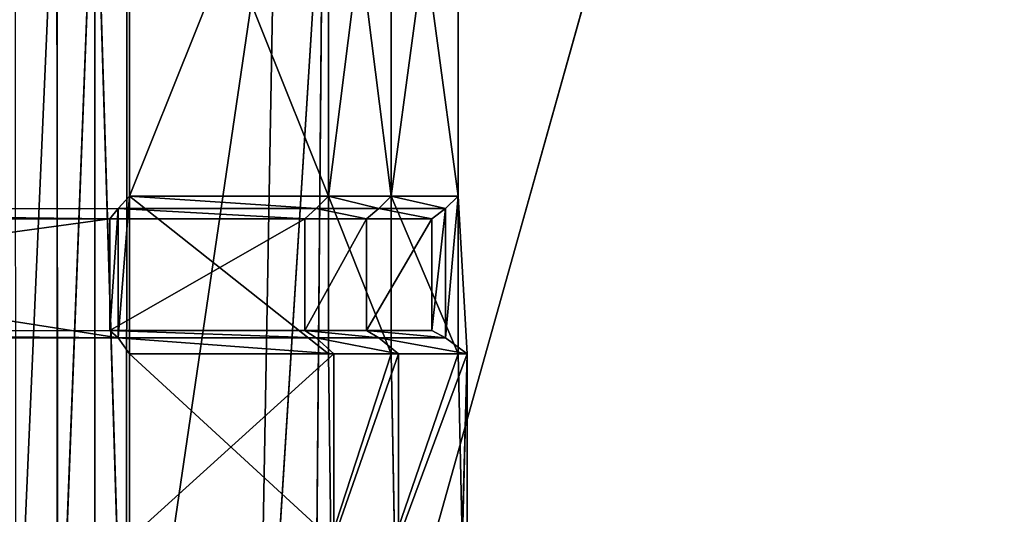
# Model space of a CAD drawing. Extents: x 0 to 31, y 0 to 21.2.
# Tile 144 of 256: x 7.4 to 9.9, y 2.6 to 3.8. Entities that reach past the tile are written whole.
import ezdxf

# ---------------------------------------------------------------- set-up
doc = ezdxf.new("R2010")
doc.units = 0
doc.header["$MEASUREMENT"] = 0
doc.layers.get('0').update_dxf_attribs({"color": 13, "linetype": 'CONTINUOUS'})
for name, color, linetype in [('CAST_IRON', 250, 'CONTINUOUS'), ('GALVANIZED_METAL', 252, 'CONTINUOUS'), ('GRATES', 250, 'CONTINUOUS')]:
    doc.layers.add(name, color=color, linetype=linetype)

# ---------------------------------------------------------------- blocks, each defined once
blk = doc.blocks.new('NGM5058UC_TRADECAD_DXF')
at = {"layer": 'CAST_IRON', "color": 0}
for p, q in [((-6.3929, -5.77405, 0.58145), (-7.348, -9.18255, 0.58145)), ((-6.3929, -5.77405, 0.58145), (-7.348, -9.18255, 0.58145)), ((-7.9864, -6.27355, -0.14265), (-7.985, -8.69515, -0.13785)), ((-7.9864, -6.27355, -0.14265), (-7.985, -8.69515, -0.13785)), ((-7.8917, -6.27815, -0.08805), (-7.985, -8.69515, -0.13785)), ((-7.8917, -6.27815, -0.08805), (-7.985, -8.69515, -0.13785)), ((-7.8917, -6.27815, -0.08805), (-7.8919, -8.80975, -0.07715)), ((-7.8917, -6.27815, -0.08805), (-7.8919, -8.80975, -0.07715)), ((-7.8917, -6.27815, -0.08805), (-7.8128, -8.88885, 0.00365)), ((-7.8917, -6.27815, -0.08805), (-7.8128, -8.88885, 0.00365)), ((-7.8124, -6.28405, -0.01665), (-7.8128, -8.88885, 0.00365)), ((-7.8124, -6.28405, -0.01665), (-7.8128, -8.88885, 0.00365)), ((-7.8128, -8.88885, 0.00365), (-7.4417, -6.36505, 0.43715)), ((-7.8128, -8.88885, 0.00365), (-7.4417, -6.36505, 0.43715)), ((-7.489, -9.01905, 0.42335), (-7.4417, -6.36505, 0.43715)), ((-7.489, -9.01905, 0.42335), (-7.4417, -6.36505, 0.43715)), ((-7.489, -9.01905, 0.42335), (-7.3238, -6.39075, 0.58145)), ((-7.489, -9.01905, 0.42335), (-7.3238, -6.39075, 0.58145)), ((-7.348, -9.18255, 0.58145), (-7.3238, -6.39075, 0.58145)), ((-7.348, -9.18255, 0.58145), (-7.3238, -6.39075, 0.58145))]:
    blk.add_line(p, q, dxfattribs=at)
at = {"layer": 'GRATES', "color": 0}
for p, q in [((-7.8053, -6.01905, 0.70725), (-7.8053, -7.25605, 0.70725)), ((-7.8053, -6.01905, 0.98805), (-7.8053, -7.25605, 0.98805)), ((-7.8053, -6.01905, 0.70725), (-7.8053, -7.25605, 0.70725)), ((-7.8053, -6.01905, 0.98805), (-7.8053, -7.25605, 0.98805)), ((-7.3098, -7.25605, 0.70725), (-7.3098, -6.01905, 0.70725)), ((-7.3098, -7.25605, 0.98805), (-7.3098, -6.01905, 0.98805)), ((-7.3098, -7.25605, 0.70725), (-7.3098, -6.01905, 0.70725)), ((-7.3098, -7.25605, 0.98805), (-7.3098, -6.01905, 0.98805)), ((-7.1532, -7.25605, 0.98805), (-7.1532, -6.01905, 0.98805)), ((-7.1532, -7.25605, 0.98805), (-7.1532, -6.01905, 0.98805)), ((-7.1532, -6.01905, 0.70725), (-7.1532, -7.25605, 0.70725)), ((-7.1532, -6.01905, 0.70725), (-7.1532, -7.25605, 0.70725)), ((-6.9864, -6.01905, 0.70725), (-6.9864, -7.25605, 0.70725)), ((-6.9864, -7.25605, 0.98805), (-6.9864, -6.01905, 0.98805)), ((-6.9864, -7.25605, 0.98805), (-6.9864, -6.01905, 0.98805)), ((-6.9864, -6.01905, 0.70725), (-6.9864, -7.25605, 0.70725)), ((-7.8053, -7.25605, 0.98805), (-7.8341, -7.28655, 1.46245)), ((-7.8053, -7.25605, 0.98805), (-7.8341, -7.28655, 1.46245)), ((-7.8053, -7.25605, 0.70725), (-7.3098, -7.25605, 0.70725)), ((-7.8053, -7.25605, 0.98805), (-7.8053, -7.25605, 0.70725)), ((-7.8053, -7.25605, 0.70725), (-7.3098, -7.25605, 0.70725)), ((-7.8053, -7.25605, 0.70725), (-7.8053, -7.64885, 0.70725)), ((-7.8053, -7.25605, 0.98805), (-7.8053, -7.25605, 0.70725)), ((-7.8053, -7.25605, 0.98805), (-7.8053, -7.64885, 0.98805)), ((-7.8053, -7.25605, 0.70725), (-7.8053, -7.64885, 0.70725)), ((-7.8053, -7.25605, 0.98805), (-7.8053, -7.64885, 0.98805)), ((-7.8053, -7.25605, 0.98805), (-7.3098, -7.25605, 0.98805)), ((-7.8053, -7.25605, 0.98805), (-7.3098, -7.25605, 0.98805)), ((-7.3401, -7.28655, 1.46245), (-7.3098, -7.25605, 0.98805)), ((-7.3401, -7.28655, 1.46245), (-7.3098, -7.25605, 0.98805)), ((-7.3098, -7.64885, 0.70725), (-7.3098, -7.25605, 0.70725)), ((-7.1532, -7.25605, 0.98805), (-7.3098, -7.25605, 0.98805)), ((-7.1532, -7.25605, 0.98805), (-7.3098, -7.25605, 0.98805)), ((-7.1532, -7.25605, 0.70725), (-7.3098, -7.25605, 0.70725)), ((-7.3098, -7.64885, 0.70725), (-7.3098, -7.25605, 0.70725)), ((-7.1532, -7.25605, 0.70725), (-7.3098, -7.25605, 0.70725)), ((-7.184, -7.28655, 1.46245), (-7.1532, -7.25605, 0.98805)), ((-7.184, -7.28655, 1.46245), (-7.1532, -7.25605, 0.98805)), ((-6.9864, -7.25605, 0.98805), (-7.1532, -7.25605, 0.98805)), ((-6.9864, -7.25605, 0.98805), (-7.1532, -7.25605, 0.98805)), ((-6.9864, -7.25605, 0.70725), (-7.1532, -7.25605, 0.70725)), ((-7.1532, -7.25605, 0.70725), (-7.1532, -7.64885, 0.70725)), ((-6.9864, -7.25605, 0.70725), (-7.1532, -7.25605, 0.70725)), ((-7.1532, -7.25605, 0.70725), (-7.1532, -7.64885, 0.70725)), ((-6.9864, -7.25605, 0.98805), (-7.0177, -7.28655, 1.46245)), ((-7.0177, -7.60925, 1.46245), (-6.9864, -7.25605, 0.98805)), ((-7.0177, -7.60925, 1.46245), (-6.9864, -7.25605, 0.98805)), ((-6.9864, -7.25605, 0.98805), (-7.0177, -7.28655, 1.46245)), ((-6.9864, -7.25605, 0.70725), (-6.9864, -7.25605, 0.98805)), ((-6.9864, -7.64885, 0.70725), (-6.9864, -7.25605, 0.70725)), ((-6.9864, -7.25605, 0.98805), (-6.9864, -7.64885, 0.70725)), ((-6.9638, -7.64885, 0.98805), (-6.9864, -7.25605, 0.98805)), ((-6.9864, -7.64885, 0.70725), (-6.9864, -7.25605, 0.70725)), ((-6.9864, -7.25605, 0.98805), (-6.9864, -7.64885, 0.70725)), ((-6.9864, -7.25605, 0.70725), (-6.9864, -7.25605, 0.98805)), ((-6.9638, -7.64885, 0.98805), (-6.9864, -7.25605, 0.98805)), ((-9.8758, -7.28865, 1.46245), (-7.8341, -7.28655, 1.46245)), ((-9.8758, -7.28865, 1.46245), (-7.8341, -7.28655, 1.46245)), ((-7.8549, -7.31235, 1.85105), (-7.8341, -7.28655, 1.46245)), ((-7.8549, -7.31235, 1.85105), (-7.8341, -7.28655, 1.46245)), ((-7.8549, -7.31235, 1.85105), (-7.8341, -7.28655, 1.46245)), ((-7.8341, -7.28655, 1.46245), (-7.8341, -7.60925, 1.46245)), ((-7.8341, -7.28655, 1.46245), (-7.8341, -7.60925, 1.46245)), ((-7.8341, -7.28655, 1.46245), (-7.3401, -7.28655, 1.46245)), ((-7.8341, -7.28655, 1.46245), (-7.8341, -7.60925, 1.46245)), ((-7.8341, -7.28655, 1.46245), (-7.3401, -7.28655, 1.46245)), ((-7.3401, -7.28655, 1.46245), (-7.3689, -7.31235, 1.85105)), ((-7.3401, -7.28655, 1.46245), (-7.3689, -7.31235, 1.85105)), ((-7.184, -7.28655, 1.46245), (-7.3401, -7.28655, 1.46245)), ((-7.184, -7.28655, 1.46245), (-7.3401, -7.28655, 1.46245)), ((-7.2153, -7.31235, 1.85105), (-7.184, -7.28655, 1.46245)), ((-7.2153, -7.31235, 1.85105), (-7.184, -7.28655, 1.46245)), ((-7.0177, -7.28655, 1.46245), (-7.184, -7.28655, 1.46245)), ((-7.0177, -7.28655, 1.46245), (-7.184, -7.28655, 1.46245)), ((-7.0517, -7.31235, 1.85105), (-7.0177, -7.28655, 1.46245)), ((-7.0517, -7.31235, 1.85105), (-7.0177, -7.28655, 1.46245)), ((-7.0177, -7.28655, 1.46245), (-7.0177, -7.60925, 1.46245)), ((-7.0177, -7.28655, 1.46245), (-7.0177, -7.60925, 1.46245)), ((-7.8549, -7.31235, 1.85105), (-9.8941, -7.31445, 1.85105)), ((-7.8549, -7.31235, 1.85105), (-9.8941, -7.31445, 1.85105)), ((-7.8549, -7.59095, 1.85105), (-7.8549, -7.31235, 1.85105)), ((-7.8549, -7.59095, 1.85105), (-7.8549, -7.31235, 1.85105)), ((-7.3689, -7.31235, 1.85105), (-7.8549, -7.31235, 1.85105)), ((-7.8549, -7.59095, 1.85105), (-7.8549, -7.31235, 1.85105)), ((-7.3689, -7.31235, 1.85105), (-7.8549, -7.31235, 1.85105)), ((-7.3689, -7.59095, 1.85105), (-7.3689, -7.31235, 1.85105)), ((-7.3689, -7.31235, 1.85105), (-7.2153, -7.31235, 1.85105)), ((-7.3689, -7.31235, 1.85105), (-7.2153, -7.31235, 1.85105)), ((-7.3689, -7.59095, 1.85105), (-7.3689, -7.31235, 1.85105)), ((-7.2153, -7.59095, 1.85105), (-7.2153, -7.31235, 1.85105)), ((-7.2153, -7.31235, 1.85105), (-7.0517, -7.31235, 1.85105)), ((-7.2153, -7.31235, 1.85105), (-7.0517, -7.31235, 1.85105)), ((-7.2153, -7.59095, 1.85105), (-7.2153, -7.31235, 1.85105)), ((-7.0517, -7.31235, 1.85105), (-7.0517, -7.59095, 1.85105)), ((-7.0517, -7.31235, 1.85105), (-7.0517, -7.59095, 1.85105)), ((-9.8941, -7.59155, 1.85105), (-7.8549, -7.59095, 1.85105)), ((-9.8941, -7.59155, 1.85105), (-7.8549, -7.59095, 1.85105)), ((-7.8341, -7.60925, 1.46245), (-7.8549, -7.59095, 1.85105)), ((-7.8341, -7.60925, 1.46245), (-7.8549, -7.59095, 1.85105)), ((-7.3689, -7.59095, 1.85105), (-7.8549, -7.59095, 1.85105)), ((-7.3689, -7.59095, 1.85105), (-7.8549, -7.59095, 1.85105)), ((-7.8341, -7.60925, 1.46245), (-7.8549, -7.59095, 1.85105)), ((-7.2153, -7.59095, 1.85105), (-7.3689, -7.59095, 1.85105)), ((-7.2153, -7.59095, 1.85105), (-7.3689, -7.59095, 1.85105)), ((-7.3401, -7.60925, 1.46245), (-7.3689, -7.59095, 1.85105)), ((-7.3401, -7.60925, 1.46245), (-7.3689, -7.59095, 1.85105)), ((-7.0517, -7.59095, 1.85105), (-7.2153, -7.59095, 1.85105)), ((-7.0517, -7.59095, 1.85105), (-7.2153, -7.59095, 1.85105)), ((-7.184, -7.60925, 1.46245), (-7.2153, -7.59095, 1.85105)), ((-7.184, -7.60925, 1.46245), (-7.2153, -7.59095, 1.85105)), ((-7.0177, -7.60925, 1.46245), (-7.0517, -7.59095, 1.85105)), ((-7.0177, -7.60925, 1.46245), (-7.0517, -7.59095, 1.85105)), ((-9.8758, -7.60995, 1.46245), (-7.8341, -7.60925, 1.46245)), ((-9.8758, -7.60995, 1.46245), (-7.8341, -7.60925, 1.46245)), ((-7.8341, -7.60925, 1.46245), (-7.8053, -7.64885, 0.98805)), ((-7.8341, -7.60925, 1.46245), (-7.3401, -7.60925, 1.46245)), ((-7.8341, -7.60925, 1.46245), (-7.8053, -7.64885, 0.98805)), ((-7.8341, -7.60925, 1.46245), (-7.3401, -7.60925, 1.46245)), ((-7.3401, -7.60925, 1.46245), (-7.2961, -7.64885, 0.98805)), ((-7.184, -7.60925, 1.46245), (-7.3401, -7.60925, 1.46245)), ((-7.184, -7.60925, 1.46245), (-7.3401, -7.60925, 1.46245)), ((-7.3401, -7.60925, 1.46245), (-7.2961, -7.64885, 0.98805)), ((-7.0177, -7.60925, 1.46245), (-7.184, -7.60925, 1.46245)), ((-7.0177, -7.60925, 1.46245), (-7.184, -7.60925, 1.46245)), ((-7.1352, -7.64885, 0.98805), (-7.184, -7.60925, 1.46245)), ((-7.1352, -7.64885, 0.98805), (-7.184, -7.60925, 1.46245)), ((-7.0177, -7.60925, 1.46245), (-6.9638, -7.64885, 0.98805)), ((-7.0177, -7.60925, 1.46245), (-6.9638, -7.64885, 0.98805)), ((-7.8053, -7.64885, 0.70725), (-7.3098, -7.64885, 0.70725)), ((-7.8053, -7.64885, 0.98805), (-7.8053, -7.64885, 0.70725)), ((-7.8053, -7.64885, 0.70725), (-7.3098, -7.64885, 0.70725)), ((-7.8053, -7.64885, 0.70725), (-7.8053, -8.10975, 0.70725)), ((-7.8053, -7.64885, 0.98805), (-7.8053, -7.64885, 0.70725)), ((-7.8053, -7.64885, 0.98805), (-7.8053, -8.10975, 0.98805)), ((-7.8053, -7.64885, 0.70725), (-7.8053, -8.10975, 0.70725)), ((-7.2961, -7.64885, 0.98805), (-7.8053, -7.64885, 0.98805)), ((-7.8053, -7.64885, 0.98805), (-7.8053, -8.10975, 0.98805)), ((-7.2961, -7.64885, 0.98805), (-7.8053, -7.64885, 0.98805)), ((-7.3036, -8.10975, 0.70725), (-7.3098, -7.64885, 0.70725)), ((-7.1532, -7.64885, 0.70725), (-7.3098, -7.64885, 0.70725)), ((-7.3036, -8.10975, 0.70725), (-7.3098, -7.64885, 0.70725)), ((-7.1532, -7.64885, 0.70725), (-7.3098, -7.64885, 0.70725)), ((-7.2961, -8.10975, 0.98805), (-7.2961, -7.64885, 0.98805)), ((-7.2961, -7.64885, 0.98805), (-7.1352, -7.64885, 0.98805)), ((-7.2961, -7.64885, 0.98805), (-7.1352, -7.64885, 0.98805)), ((-7.2961, -8.10975, 0.98805), (-7.2961, -7.64885, 0.98805)), ((-6.9864, -7.64885, 0.70725), (-7.1532, -7.64885, 0.70725)), ((-7.1532, -7.64885, 0.70725), (-7.1451, -8.10975, 0.70725)), ((-6.9864, -7.64885, 0.70725), (-7.1532, -7.64885, 0.70725)), ((-7.1532, -7.64885, 0.70725), (-7.1451, -8.10975, 0.70725)), ((-7.1352, -8.10975, 0.98805), (-7.1352, -7.64885, 0.98805)), ((-7.1352, -7.64885, 0.98805), (-6.9638, -7.64885, 0.98805)), ((-7.1352, -7.64885, 0.98805), (-6.9638, -7.64885, 0.98805)), ((-7.1352, -8.10975, 0.98805), (-7.1352, -7.64885, 0.98805)), ((-6.9762, -8.10975, 0.70725), (-6.9864, -7.64885, 0.70725)), ((-6.9864, -7.64885, 0.70725), (-6.9638, -7.64885, 0.98805)), ((-6.9762, -8.10975, 0.70725), (-6.9864, -7.64885, 0.70725)), ((-6.9864, -7.64885, 0.70725), (-6.9638, -7.64885, 0.98805)), ((-6.9638, -7.64885, 0.98805), (-6.9762, -8.10975, 0.70725)), ((-6.9638, -7.64885, 0.98805), (-6.9762, -8.10975, 0.70725)), ((-6.9638, -7.64885, 0.98805), (-6.9638, -8.10975, 0.98805)), ((-6.9638, -7.64885, 0.98805), (-6.9638, -8.10975, 0.98805))]:
    blk.add_line(p, q, dxfattribs=at)
at = {"layer": 'CAST_IRON', "color": 0}
mesh = blk.add_polyface(dxfattribs=at)
corners = [(-7.3238, -6.39075, 0.58145), (-6.3929, -5.77405, 0.58145), (-7.348, -9.18255, 0.58145), (-7.2771, -6.28065, 0.58145)]
mesh.append_faces([[corners[k] for k in face] for face in [(0, 1, 2), (1, 0, 3)]], dxfattribs={"vtx0": -1, "color": 0})
mesh = blk.add_polyface(dxfattribs=at)
corners = [(-6.3929, -5.77405, 0.58145), (6.2138, -5.87025, 0.58145), (-7.348, -9.18255, 0.58145), (5.9703, -5.77405, 0.58145)]
mesh.append_faces([[corners[k] for k in face] for face in [(0, 1, 2), (1, 0, 3)]], dxfattribs={"vtx0": -1, "color": 0})
mesh = blk.add_polyface(dxfattribs=at)
corners = [(6.3871, -5.99295, 0.58145), (-7.348, -9.18255, 0.58145), (6.2138, -5.87025, 0.58145)]
mesh.append_faces([[corners[k] for k in face] for face in [(0, 1, 2)]], dxfattribs={"color": 0})
mesh = blk.add_polyface(dxfattribs=at)
corners = [(6.4994, -6.14695, 0.58145), (-7.348, -9.18255, 0.58145), (6.3871, -5.99295, 0.58145)]
mesh.append_faces([[corners[k] for k in face] for face in [(0, 1, 2)]], dxfattribs={"color": 0})
mesh = blk.add_polyface(dxfattribs=at)
corners = [(6.5572, -6.27685, 0.57605), (-7.348, -9.18255, 0.58145), (6.4994, -6.14695, 0.58145)]
mesh.append_faces([[corners[k] for k in face] for face in [(0, 1, 2)]], dxfattribs={"color": 0})
mesh = blk.add_polyface(dxfattribs=at)
corners = [(-7.9864, -6.27355, -0.14265), (-8.0877, -8.59095, -0.17495), (-8.0907, -6.27075, -0.17625)]
mesh.append_faces([[corners[k] for k in face] for face in [(0, 1, 2)]], dxfattribs={"color": 0})
mesh = blk.add_polyface(dxfattribs=at)
corners = [(-7.985, -8.69515, -0.13785), (-8.0877, -8.59095, -0.17495), (-7.9864, -6.27355, -0.14265)]
mesh.append_faces([[corners[k] for k in face] for face in [(0, 1, 2)]], dxfattribs={"color": 0})
mesh = blk.add_polyface(dxfattribs=at)
corners = [(-7.8917, -6.27815, -0.08805), (-7.985, -8.69515, -0.13785), (-7.9864, -6.27355, -0.14265)]
mesh.append_faces([[corners[k] for k in face] for face in [(0, 1, 2)]], dxfattribs={"color": 0})
mesh = blk.add_polyface(dxfattribs=at)
corners = [(-7.8917, -6.27815, -0.08805), (-7.8919, -8.80975, -0.07715), (-7.985, -8.69515, -0.13785)]
mesh.append_faces([[corners[k] for k in face] for face in [(0, 1, 2)]], dxfattribs={"color": 0})
mesh = blk.add_polyface(dxfattribs=at)
corners = [(-7.8917, -6.27815, -0.08805), (-7.8128, -8.88885, 0.00365), (-7.8919, -8.80975, -0.07715)]
mesh.append_faces([[corners[k] for k in face] for face in [(0, 1, 2)]], dxfattribs={"color": 0})
mesh = blk.add_polyface(dxfattribs=at)
corners = [(-7.8124, -6.28405, -0.01665), (-7.8128, -8.88885, 0.00365), (-7.8917, -6.27815, -0.08805)]
mesh.append_faces([[corners[k] for k in face] for face in [(0, 1, 2)]], dxfattribs={"color": 0})
mesh = blk.add_polyface(dxfattribs=at)
corners = [(6.5715, -6.39075, 0.58145), (-7.348, -9.18255, 0.58145), (6.5572, -6.27685, 0.57605)]
mesh.append_faces([[corners[k] for k in face] for face in [(0, 1, 2)]], dxfattribs={"color": 0})
mesh = blk.add_polyface(dxfattribs=at)
corners = [(-7.8124, -6.28405, -0.01665), (-7.4417, -6.36505, 0.43715), (-7.8128, -8.88885, 0.00365)]
mesh.append_faces([[corners[k] for k in face] for face in [(0, 1, 2)]], dxfattribs={"color": 0})
mesh = blk.add_polyface(dxfattribs=at)
corners = [(-7.4417, -6.36505, 0.43715), (-7.489, -9.01905, 0.42335), (-7.8128, -8.88885, 0.00365)]
mesh.append_faces([[corners[k] for k in face] for face in [(0, 1, 2)]], dxfattribs={"color": 0})
mesh = blk.add_polyface(dxfattribs=at)
corners = [(-7.4417, -6.36505, 0.43715), (-7.3238, -6.39075, 0.58145), (-7.489, -9.01905, 0.42335)]
mesh.append_faces([[corners[k] for k in face] for face in [(0, 1, 2)]], dxfattribs={"color": 0})
mesh = blk.add_polyface(dxfattribs=at)
corners = [(-7.3238, -6.39075, 0.58145), (-7.348, -9.18255, 0.58145), (-7.489, -9.01905, 0.42335)]
mesh.append_faces([[corners[k] for k in face] for face in [(0, 1, 2)]], dxfattribs={"color": 0})
mesh = blk.add_polyface(dxfattribs=at)
corners = [(6.5869, -9.17585, 0.58145), (-7.348, -9.18255, 0.58145), (6.5715, -6.39075, 0.58145)]
mesh.append_faces([[corners[k] for k in face] for face in [(0, 1, 2)]], dxfattribs={"color": 0})
at = {"layer": 'GALVANIZED_METAL', "color": 0}
mesh = blk.add_polyface(dxfattribs=at)
corners = [(-14.2165, -9.41305, -1.89865), (14.216, 9.40775, -1.89865), (-14.3866, -9.24295, -1.89865), (14.386, 9.23775, -1.89865)]
mesh.append_faces([[corners[k] for k in face] for face in [(0, 1, 2), (1, 0, 3)]], dxfattribs={"vtx0": -1, "color": 0})
mesh = blk.add_polyface(dxfattribs=at)
corners = [(14.216, 9.40775, -1.89865), (-14.2165, 9.40775, -1.89865), (-14.3866, -9.24295, -1.89865)]
mesh.append_faces([[corners[k] for k in face] for face in [(0, 1, 2)]], dxfattribs={"color": 0})
mesh = blk.add_polyface(dxfattribs=at)
corners = [(14.386, 9.23775, -1.89865), (-14.2165, -9.41305, -1.89865), (14.2159, -9.41295, -1.89865)]
mesh.append_faces([[corners[k] for k in face] for face in [(0, 1, 2)]], dxfattribs={"color": 0})
at = {"layer": 'GRATES', "color": 0}
mesh = blk.add_polyface(dxfattribs=at)
corners = [(-7.3098, -7.25605, 0.70725), (-7.8053, -6.01905, 0.70725), (-7.8053, -7.25605, 0.70725), (-7.3098, -6.01905, 0.70725)]
mesh.append_faces([[corners[k] for k in face] for face in [(0, 1, 2), (1, 0, 3)]], dxfattribs={"vtx0": -1, "color": 0})
mesh = blk.add_polyface(dxfattribs=at)
corners = [(-7.8053, -6.01905, 0.70725), (-7.8053, -7.25605, 0.98805), (-7.8053, -7.25605, 0.70725), (-7.8053, -6.01905, 0.98805)]
mesh.append_faces([[corners[k] for k in face] for face in [(0, 1, 2), (1, 0, 3)]], dxfattribs={"vtx0": -1, "color": 0})
mesh = blk.add_polyface(dxfattribs=at)
corners = [(-7.3098, -6.01905, 0.98805), (-7.8053, -7.25605, 0.98805), (-7.8053, -6.01905, 0.98805), (-7.3098, -7.25605, 0.98805)]
mesh.append_faces([[corners[k] for k in face] for face in [(0, 1, 2), (1, 0, 3)]], dxfattribs={"vtx0": -1, "color": 0})
mesh = blk.add_polyface(dxfattribs=at)
corners = [(-7.1532, -6.01905, 0.98805), (-7.3098, -7.25605, 0.98805), (-7.3098, -6.01905, 0.98805), (-7.1532, -7.25605, 0.98805)]
mesh.append_faces([[corners[k] for k in face] for face in [(0, 1, 2), (1, 0, 3)]], dxfattribs={"vtx0": -1, "color": 0})
mesh = blk.add_polyface(dxfattribs=at)
corners = [(-7.1532, -7.25605, 0.70725), (-7.3098, -6.01905, 0.70725), (-7.3098, -7.25605, 0.70725), (-7.1532, -6.01905, 0.70725)]
mesh.append_faces([[corners[k] for k in face] for face in [(0, 1, 2), (1, 0, 3)]], dxfattribs={"vtx0": -1, "color": 0})
mesh = blk.add_polyface(dxfattribs=at)
corners = [(-6.9864, -6.01905, 0.98805), (-7.1532, -7.25605, 0.98805), (-7.1532, -6.01905, 0.98805), (-6.9864, -7.25605, 0.98805)]
mesh.append_faces([[corners[k] for k in face] for face in [(0, 1, 2), (1, 0, 3)]], dxfattribs={"vtx0": -1, "color": 0})
mesh = blk.add_polyface(dxfattribs=at)
corners = [(-6.9864, -7.25605, 0.70725), (-7.1532, -6.01905, 0.70725), (-7.1532, -7.25605, 0.70725), (-6.9864, -6.01905, 0.70725)]
mesh.append_faces([[corners[k] for k in face] for face in [(0, 1, 2), (1, 0, 3)]], dxfattribs={"vtx0": -1, "color": 0})
mesh = blk.add_polyface(dxfattribs=at)
corners = [(-6.9864, -6.01905, 0.98805), (-6.9864, -7.25605, 0.70725), (-6.9864, -7.25605, 0.98805), (-6.9864, -6.01905, 0.70725)]
mesh.append_faces([[corners[k] for k in face] for face in [(0, 1, 2), (1, 0, 3)]], dxfattribs={"vtx0": -1, "color": 0})
mesh = blk.add_polyface(dxfattribs=at)
corners = [(-7.8053, -7.25605, 0.98805), (-7.8341, -7.60925, 1.46245), (-7.8053, -7.64885, 0.98805), (-7.8341, -7.28655, 1.46245)]
mesh.append_faces([[corners[k] for k in face] for face in [(0, 1, 2), (1, 0, 3)]], dxfattribs={"vtx0": -1, "color": 0})
mesh = blk.add_polyface(dxfattribs=at)
corners = [(-7.3401, -7.28655, 1.46245), (-7.8053, -7.25605, 0.98805), (-7.3098, -7.25605, 0.98805), (-7.8341, -7.28655, 1.46245)]
mesh.append_faces([[corners[k] for k in face] for face in [(0, 1, 2), (1, 0, 3)]], dxfattribs={"vtx0": -1, "color": 0})
mesh = blk.add_polyface(dxfattribs=at)
corners = [(-7.3098, -7.64885, 0.70725), (-7.8053, -7.25605, 0.70725), (-7.8053, -7.64885, 0.70725), (-7.3098, -7.25605, 0.70725)]
mesh.append_faces([[corners[k] for k in face] for face in [(0, 1, 2), (1, 0, 3)]], dxfattribs={"vtx0": -1, "color": 0})
mesh = blk.add_polyface(dxfattribs=at)
corners = [(-7.8053, -7.25605, 0.70725), (-7.8053, -7.64885, 0.98805), (-7.8053, -7.64885, 0.70725), (-7.8053, -7.25605, 0.98805)]
mesh.append_faces([[corners[k] for k in face] for face in [(0, 1, 2), (1, 0, 3)]], dxfattribs={"vtx0": -1, "color": 0})
mesh = blk.add_polyface(dxfattribs=at)
corners = [(-7.184, -7.28655, 1.46245), (-7.3098, -7.25605, 0.98805), (-7.1532, -7.25605, 0.98805), (-7.3401, -7.28655, 1.46245)]
mesh.append_faces([[corners[k] for k in face] for face in [(0, 1, 2), (1, 0, 3)]], dxfattribs={"vtx0": -1, "color": 0})
mesh = blk.add_polyface(dxfattribs=at)
corners = [(-7.1532, -7.64885, 0.70725), (-7.3098, -7.25605, 0.70725), (-7.3098, -7.64885, 0.70725), (-7.1532, -7.25605, 0.70725)]
mesh.append_faces([[corners[k] for k in face] for face in [(0, 1, 2), (1, 0, 3)]], dxfattribs={"vtx0": -1, "color": 0})
mesh = blk.add_polyface(dxfattribs=at)
corners = [(-7.0177, -7.28655, 1.46245), (-7.1532, -7.25605, 0.98805), (-6.9864, -7.25605, 0.98805), (-7.184, -7.28655, 1.46245)]
mesh.append_faces([[corners[k] for k in face] for face in [(0, 1, 2), (1, 0, 3)]], dxfattribs={"vtx0": -1, "color": 0})
mesh = blk.add_polyface(dxfattribs=at)
corners = [(-6.9864, -7.64885, 0.70725), (-7.1532, -7.25605, 0.70725), (-7.1532, -7.64885, 0.70725), (-6.9864, -7.25605, 0.70725)]
mesh.append_faces([[corners[k] for k in face] for face in [(0, 1, 2), (1, 0, 3)]], dxfattribs={"vtx0": -1, "color": 0})
mesh = blk.add_polyface(dxfattribs=at)
corners = [(-6.9864, -7.25605, 0.98805), (-6.9638, -7.64885, 0.98805), (-7.0177, -7.60925, 1.46245)]
mesh.append_faces([[corners[k] for k in face] for face in [(0, 1, 2)]], dxfattribs={"color": 0})
mesh = blk.add_polyface(dxfattribs=at)
corners = [(-6.9864, -7.25605, 0.98805), (-7.0177, -7.60925, 1.46245), (-7.0177, -7.28655, 1.46245)]
mesh.append_faces([[corners[k] for k in face] for face in [(0, 1, 2)]], dxfattribs={"color": 0})
mesh = blk.add_polyface(dxfattribs=at)
corners = [(-6.9864, -7.25605, 0.98805), (-6.9864, -7.64885, 0.70725), (-6.9638, -7.64885, 0.98805)]
mesh.append_faces([[corners[k] for k in face] for face in [(0, 1, 2)]], dxfattribs={"color": 0})
mesh = blk.add_polyface(dxfattribs=at)
corners = [(-6.9864, -7.25605, 0.70725), (-6.9864, -7.64885, 0.70725), (-6.9864, -7.25605, 0.98805)]
mesh.append_faces([[corners[k] for k in face] for face in [(0, 1, 2)]], dxfattribs={"color": 0})
mesh = blk.add_polyface(dxfattribs=at)
corners = [(-7.8549, -7.31235, 1.85105), (-9.8758, -7.28865, 1.46245), (-7.8341, -7.28655, 1.46245), (-9.8941, -7.31445, 1.85105)]
mesh.append_faces([[corners[k] for k in face] for face in [(0, 1, 2), (1, 0, 3)]], dxfattribs={"vtx0": -1, "color": 0})
mesh = blk.add_polyface(dxfattribs=at)
corners = [(-7.8341, -7.60925, 1.46245), (-9.8758, -7.28865, 1.46245), (-9.8758, -7.60995, 1.46245), (-7.8341, -7.28655, 1.46245)]
mesh.append_faces([[corners[k] for k in face] for face in [(0, 1, 2), (1, 0, 3)]], dxfattribs={"vtx0": -1, "color": 0})
mesh = blk.add_polyface(dxfattribs=at)
corners = [(-7.8549, -7.59095, 1.85105), (-7.8341, -7.28655, 1.46245), (-7.8341, -7.60925, 1.46245), (-7.8549, -7.31235, 1.85105)]
mesh.append_faces([[corners[k] for k in face] for face in [(0, 1, 2), (1, 0, 3)]], dxfattribs={"vtx0": -1, "color": 0})
mesh = blk.add_polyface(dxfattribs=at)
corners = [(-7.3689, -7.31235, 1.85105), (-7.8341, -7.28655, 1.46245), (-7.3401, -7.28655, 1.46245), (-7.8549, -7.31235, 1.85105)]
mesh.append_faces([[corners[k] for k in face] for face in [(0, 1, 2), (1, 0, 3)]], dxfattribs={"vtx0": -1, "color": 0})
mesh = blk.add_polyface(dxfattribs=at)
corners = [(-7.2153, -7.31235, 1.85105), (-7.3401, -7.28655, 1.46245), (-7.184, -7.28655, 1.46245), (-7.3689, -7.31235, 1.85105)]
mesh.append_faces([[corners[k] for k in face] for face in [(0, 1, 2), (1, 0, 3)]], dxfattribs={"vtx0": -1, "color": 0})
mesh = blk.add_polyface(dxfattribs=at)
corners = [(-7.0517, -7.31235, 1.85105), (-7.184, -7.28655, 1.46245), (-7.0177, -7.28655, 1.46245), (-7.2153, -7.31235, 1.85105)]
mesh.append_faces([[corners[k] for k in face] for face in [(0, 1, 2), (1, 0, 3)]], dxfattribs={"vtx0": -1, "color": 0})
mesh = blk.add_polyface(dxfattribs=at)
corners = [(-7.0517, -7.59095, 1.85105), (-7.0177, -7.28655, 1.46245), (-7.0177, -7.60925, 1.46245), (-7.0517, -7.31235, 1.85105)]
mesh.append_faces([[corners[k] for k in face] for face in [(0, 1, 2), (1, 0, 3)]], dxfattribs={"vtx0": -1, "color": 0})
mesh = blk.add_polyface(dxfattribs=at)
corners = [(-7.8549, -7.31235, 1.85105), (-9.8941, -7.59155, 1.85105), (-9.8941, -7.31445, 1.85105), (-7.8549, -7.59095, 1.85105)]
mesh.append_faces([[corners[k] for k in face] for face in [(0, 1, 2), (1, 0, 3)]], dxfattribs={"vtx0": -1, "color": 0})
mesh = blk.add_polyface(dxfattribs=at)
corners = [(-7.3689, -7.31235, 1.85105), (-7.8549, -7.59095, 1.85105), (-7.8549, -7.31235, 1.85105), (-7.3689, -7.59095, 1.85105)]
mesh.append_faces([[corners[k] for k in face] for face in [(0, 1, 2), (1, 0, 3)]], dxfattribs={"vtx0": -1, "color": 0})
mesh = blk.add_polyface(dxfattribs=at)
corners = [(-7.2153, -7.31235, 1.85105), (-7.3689, -7.59095, 1.85105), (-7.3689, -7.31235, 1.85105), (-7.2153, -7.59095, 1.85105)]
mesh.append_faces([[corners[k] for k in face] for face in [(0, 1, 2), (1, 0, 3)]], dxfattribs={"vtx0": -1, "color": 0})
mesh = blk.add_polyface(dxfattribs=at)
corners = [(-7.0517, -7.31235, 1.85105), (-7.2153, -7.59095, 1.85105), (-7.2153, -7.31235, 1.85105), (-7.0517, -7.59095, 1.85105)]
mesh.append_faces([[corners[k] for k in face] for face in [(0, 1, 2), (1, 0, 3)]], dxfattribs={"vtx0": -1, "color": 0})
mesh = blk.add_polyface(dxfattribs=at)
corners = [(-9.8941, -7.59155, 1.85105), (-7.8341, -7.60925, 1.46245), (-9.8758, -7.60995, 1.46245), (-7.8549, -7.59095, 1.85105)]
mesh.append_faces([[corners[k] for k in face] for face in [(0, 1, 2), (1, 0, 3)]], dxfattribs={"vtx0": -1, "color": 0})
mesh = blk.add_polyface(dxfattribs=at)
corners = [(-7.8549, -7.59095, 1.85105), (-7.3401, -7.60925, 1.46245), (-7.8341, -7.60925, 1.46245), (-7.3689, -7.59095, 1.85105)]
mesh.append_faces([[corners[k] for k in face] for face in [(0, 1, 2), (1, 0, 3)]], dxfattribs={"vtx0": -1, "color": 0})
mesh = blk.add_polyface(dxfattribs=at)
corners = [(-7.3689, -7.59095, 1.85105), (-7.184, -7.60925, 1.46245), (-7.3401, -7.60925, 1.46245), (-7.2153, -7.59095, 1.85105)]
mesh.append_faces([[corners[k] for k in face] for face in [(0, 1, 2), (1, 0, 3)]], dxfattribs={"vtx0": -1, "color": 0})
mesh = blk.add_polyface(dxfattribs=at)
corners = [(-7.2153, -7.59095, 1.85105), (-7.0177, -7.60925, 1.46245), (-7.184, -7.60925, 1.46245), (-7.0517, -7.59095, 1.85105)]
mesh.append_faces([[corners[k] for k in face] for face in [(0, 1, 2), (1, 0, 3)]], dxfattribs={"vtx0": -1, "color": 0})
mesh = blk.add_polyface(dxfattribs=at)
corners = [(-7.8341, -7.60925, 1.46245), (-7.2961, -7.64885, 0.98805), (-7.8053, -7.64885, 0.98805), (-7.3401, -7.60925, 1.46245)]
mesh.append_faces([[corners[k] for k in face] for face in [(0, 1, 2), (1, 0, 3)]], dxfattribs={"vtx0": -1, "color": 0})
mesh = blk.add_polyface(dxfattribs=at)
corners = [(-7.3401, -7.60925, 1.46245), (-7.1352, -7.64885, 0.98805), (-7.2961, -7.64885, 0.98805), (-7.184, -7.60925, 1.46245)]
mesh.append_faces([[corners[k] for k in face] for face in [(0, 1, 2), (1, 0, 3)]], dxfattribs={"vtx0": -1, "color": 0})
mesh = blk.add_polyface(dxfattribs=at)
corners = [(-7.184, -7.60925, 1.46245), (-6.9638, -7.64885, 0.98805), (-7.1352, -7.64885, 0.98805), (-7.0177, -7.60925, 1.46245)]
mesh.append_faces([[corners[k] for k in face] for face in [(0, 1, 2), (1, 0, 3)]], dxfattribs={"vtx0": -1, "color": 0})
mesh = blk.add_polyface(dxfattribs=at)
corners = [(-7.3036, -8.10975, 0.70725), (-7.8053, -7.64885, 0.70725), (-7.8053, -8.10975, 0.70725), (-7.3098, -7.64885, 0.70725)]
mesh.append_faces([[corners[k] for k in face] for face in [(0, 1, 2), (1, 0, 3)]], dxfattribs={"vtx0": -1, "color": 0})
mesh = blk.add_polyface(dxfattribs=at)
corners = [(-7.8053, -7.64885, 0.70725), (-7.8053, -8.10975, 0.98805), (-7.8053, -8.10975, 0.70725), (-7.8053, -7.64885, 0.98805)]
mesh.append_faces([[corners[k] for k in face] for face in [(0, 1, 2), (1, 0, 3)]], dxfattribs={"vtx0": -1, "color": 0})
mesh = blk.add_polyface(dxfattribs=at)
corners = [(-7.2961, -7.64885, 0.98805), (-7.8053, -8.10975, 0.98805), (-7.8053, -7.64885, 0.98805), (-7.2961, -8.10975, 0.98805)]
mesh.append_faces([[corners[k] for k in face] for face in [(0, 1, 2), (1, 0, 3)]], dxfattribs={"vtx0": -1, "color": 0})
mesh = blk.add_polyface(dxfattribs=at)
corners = [(-7.3036, -8.10975, 0.70725), (-7.1532, -7.64885, 0.70725), (-7.3098, -7.64885, 0.70725), (-7.1451, -8.10975, 0.70725)]
mesh.append_faces([[corners[k] for k in face] for face in [(0, 1, 2), (1, 0, 3)]], dxfattribs={"vtx0": -1, "color": 0})
mesh = blk.add_polyface(dxfattribs=at)
corners = [(-7.1352, -7.64885, 0.98805), (-7.2961, -8.10975, 0.98805), (-7.2961, -7.64885, 0.98805), (-7.1352, -8.10975, 0.98805)]
mesh.append_faces([[corners[k] for k in face] for face in [(0, 1, 2), (1, 0, 3)]], dxfattribs={"vtx0": -1, "color": 0})
mesh = blk.add_polyface(dxfattribs=at)
corners = [(-7.1451, -8.10975, 0.70725), (-6.9864, -7.64885, 0.70725), (-7.1532, -7.64885, 0.70725), (-6.9762, -8.10975, 0.70725)]
mesh.append_faces([[corners[k] for k in face] for face in [(0, 1, 2), (1, 0, 3)]], dxfattribs={"vtx0": -1, "color": 0})
mesh = blk.add_polyface(dxfattribs=at)
corners = [(-6.9638, -7.64885, 0.98805), (-7.1352, -8.10975, 0.98805), (-7.1352, -7.64885, 0.98805), (-6.9638, -8.10975, 0.98805)]
mesh.append_faces([[corners[k] for k in face] for face in [(0, 1, 2), (1, 0, 3)]], dxfattribs={"vtx0": -1, "color": 0})
mesh = blk.add_polyface(dxfattribs=at)
corners = [(-6.9864, -7.64885, 0.70725), (-6.9762, -8.10975, 0.70725), (-6.9638, -7.64885, 0.98805)]
mesh.append_faces([[corners[k] for k in face] for face in [(0, 1, 2)]], dxfattribs={"color": 0})
mesh = blk.add_polyface(dxfattribs=at)
corners = [(-6.9638, -7.64885, 0.98805), (-6.9762, -8.10975, 0.70725), (-6.9638, -8.10975, 0.98805)]
mesh.append_faces([[corners[k] for k in face] for face in [(0, 1, 2)]], dxfattribs={"color": 0})
blk = doc.blocks.new('NGM5058UC_TRADECAD_DWG')
at = {"color": 0}
blk.add_blockref('NGM5058UC_TRADECAD_DXF', (15.5194, 10.62185, 1.89865), dxfattribs=at)

msp = doc.modelspace()

# ---------------------------------------------------------------- block references
at = {"color": 0}
msp.add_blockref('NGM5058UC_TRADECAD_DWG', (0, 0), dxfattribs=at)

doc.saveas('drawing.dxf')
